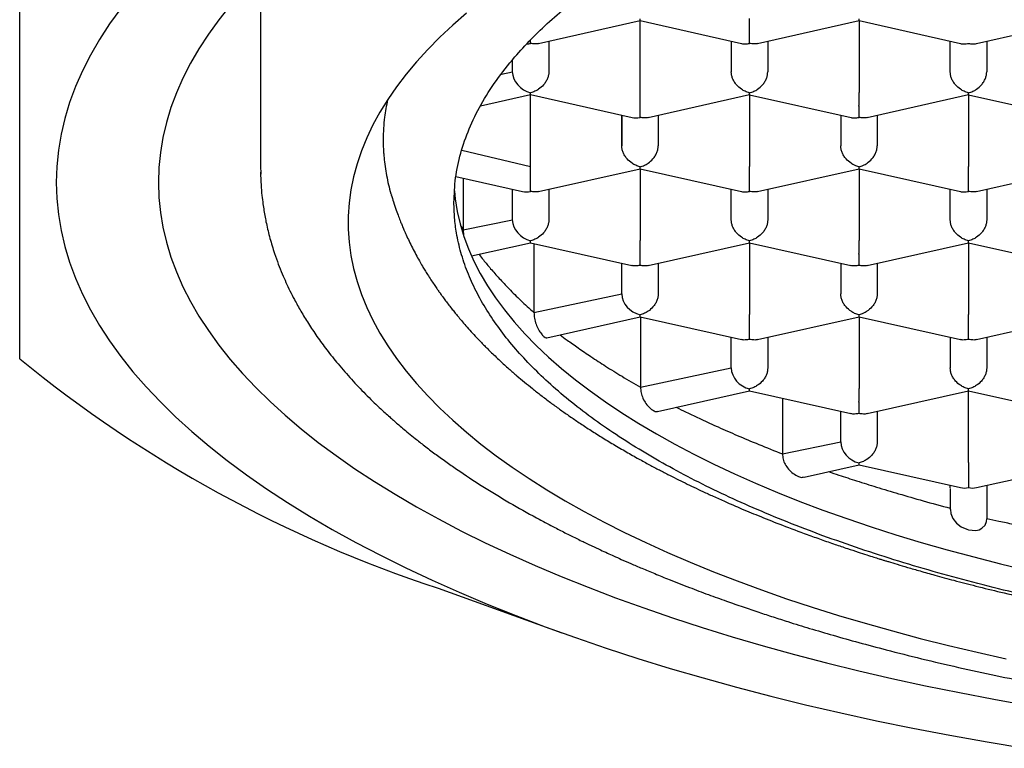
# Model space of a CAD drawing. Header units: millimetres. Extents: x 8 to 743, y 12 to 692.
# Tile 9 of 57: x 270.78 to 277.52, y 557.47 to 562.46. Entities that reach past the tile are written whole.
import ezdxf

# ---------------------------------------------------------------- set-up
doc = ezdxf.new("R2010")
doc.units = ezdxf.units.MM

msp = doc.modelspace()

# ---------------------------------------------------------------- linework, layer by layer
at = {"color": 7, "linetype": 'Continuous', "lineweight": 30}
for p, q in [((272.4261, 562.7865), (272.4261, 561.4354)), ((274.3313, 562.2989), (275.0263, 562.4557)), ((275.0261, 561.9634), (275.0261, 562.4557)), ((275.0263, 562.4556), (275.7213, 562.2988)), ((275.8313, 562.2989), (276.5263, 562.4557)), ((276.5261, 562.4557), (276.5261, 561.9634)), ((276.5263, 562.4556), (277.2213, 562.2988)), ((277.3308, 562.2988), (278.0263, 562.4557)), ((274.2761, 562.2995), (274.2761, 562.3221)), ((274.4011, 562.3147), (274.4011, 562.1044)), ((275.6511, 562.3147), (275.6511, 562.1044)), ((275.9011, 562.3147), (275.9011, 562.1044)), ((277.1511, 562.1044), (277.1511, 562.3147)), ((277.4011, 562.3147), (277.4011, 562.1044)), ((274.1511, 562.1044), (274.1511, 562.1844)), ((274.0762, 562.0887), (274.1511, 562.1044)), ((273.9327, 561.8706), (274.2761, 561.9481)), ((274.2761, 561.9481), (274.2761, 561.9612)), ((274.2761, 561.9481), (274.971, 561.7913)), ((274.2761, 561.4559), (274.2761, 561.9481)), ((275.0813, 561.7913), (275.7763, 561.9481)), ((275.7761, 561.9481), (275.7761, 561.4559)), ((275.7763, 561.948), (276.4713, 561.7912)), ((276.5813, 561.7913), (277.2763, 561.9481)), ((277.2761, 561.9481), (277.2761, 561.4559)), ((277.2763, 561.948), (277.9713, 561.7912)), ((274.9011, 561.8071), (274.9011, 561.5968)), ((274.9011, 561.5968), (274.9011, 561.8071)), ((275.1511, 561.8071), (275.1511, 561.5968)), ((276.4011, 561.8071), (276.4011, 561.5968)), ((276.6511, 561.8071), (276.6511, 561.5968)), ((273.8053, 561.5679), (274.2761, 561.4559)), ((272.4262, 561.4615), (272.428, 561.4025)), ((274.2761, 561.2844), (274.2761, 561.4559)), ((274.3313, 561.2838), (275.0263, 561.4406)), ((275.0261, 561.4405), (275.0261, 560.9483)), ((275.0263, 561.4405), (275.7213, 561.2837)), ((275.8313, 561.2838), (276.5263, 561.4406)), ((276.5261, 561.4405), (276.5261, 560.9483)), ((276.5263, 561.4405), (277.2213, 561.2837)), ((277.3313, 561.2838), (278.0263, 561.4406)), ((273.7646, 561.3867), (274.221, 561.2837)), ((273.8142, 561.3755), (273.8142, 561.0215)), ((274.1511, 561.0893), (274.1511, 561.2995)), ((274.4011, 561.2995), (274.4011, 561.0893)), ((275.6511, 561.0893), (275.6511, 561.2995)), ((275.9011, 561.2995), (275.9011, 561.0893)), ((277.1511, 561.0893), (277.1511, 561.2995)), ((277.4011, 561.2995), (277.4011, 561.0893)), ((273.8006, 561.0457), (273.8142, 561.0215)), ((273.8142, 561.0215), (274.1511, 561.0893)), ((273.8142, 561.0214), (273.8166, 560.9842)), ((273.8722, 560.8418), (274.2761, 560.9329)), ((274.2761, 560.9329), (274.2761, 560.946)), ((274.2761, 560.9329), (274.9708, 560.7762)), ((274.2995, 560.9276), (274.2995, 560.4542)), ((275.0813, 560.7762), (275.7763, 560.933)), ((275.7761, 560.9329), (275.7761, 560.4407)), ((275.7763, 560.9329), (276.4708, 560.7762)), ((276.5813, 560.7762), (277.2763, 560.933)), ((277.2761, 560.9329), (277.2761, 560.4407)), ((277.2763, 560.9329), (277.9708, 560.7762)), ((274.9011, 560.5817), (274.9011, 560.7919)), ((275.1511, 560.7919), (275.1511, 560.5817)), ((276.4011, 560.7919), (276.4011, 560.5817)), ((276.6511, 560.7919), (276.6511, 560.5817)), ((274.2995, 560.4542), (274.9011, 560.5817)), ((274.3871, 560.2812), (275.0261, 560.4254)), ((275.0261, 560.4254), (275.0261, 560.4384)), ((275.0261, 560.4254), (275.7208, 560.2686)), ((275.0295, 560.4246), (275.0295, 559.9422)), ((275.8313, 560.2686), (276.5263, 560.4254)), ((276.5261, 560.4254), (276.5261, 559.9331)), ((276.5263, 560.4253), (277.2208, 560.2686)), ((277.3313, 560.2686), (278.0263, 560.4254)), ((275.6511, 560.0741), (275.6511, 560.2844)), ((275.9011, 560.2844), (275.9011, 560.0741)), ((277.1511, 560.2844), (277.1511, 560.0741)), ((277.4011, 560.2844), (277.4011, 560.0741)), ((275.0295, 559.9422), (275.6511, 560.0741)), ((275.1459, 559.7756), (275.7761, 559.9178)), ((275.7761, 559.9178), (275.7761, 559.9309)), ((275.7761, 559.9178), (276.4708, 559.761)), ((276.5813, 559.761), (277.2763, 559.9178)), ((277.2761, 559.4256), (277.2761, 559.9178)), ((277.2763, 559.9177), (277.9708, 559.761)), ((276.0022, 559.8668), (276.0022, 559.4848)), ((276.4011, 559.5665), (276.4011, 559.7768)), ((276.6511, 559.7768), (276.6511, 559.5665)), ((276.0022, 559.4848), (276.4011, 559.5665)), ((276.1494, 559.3252), (276.5261, 559.4102)), ((276.5261, 559.4102), (276.5261, 559.4233)), ((276.5261, 559.4102), (277.221, 559.2534)), ((277.3311, 559.2534), (278.0263, 559.4103)), ((277.1511, 559.2516), (277.1511, 559.2692)), ((277.4011, 559.2692), (277.4011, 559.0397)), ((277.1511, 559.2486), (277.1511, 559.2483)), ((277.1511, 559.2483), (277.1511, 559.104)), ((273.642, 558.5637), (274.4893, 558.2585))]:
    msp.add_line(p, q, dxfattribs=at)
at = {"color": 7, "linetype": 'Continuous', "lineweight": 30, "flags": 128}
for points in [[(271.4687, 562.5396), (271.3924, 562.4338), (271.3231, 562.3272), (271.261, 562.2199), (271.2061, 562.1121), (271.1584, 562.0037), (271.118, 561.8949), (271.085, 561.7857), (271.0592, 561.6762), (271.0408, 561.5665), (271.0297, 561.4566), (271.0261, 561.3466), (271.0297, 561.2367), (271.0408, 561.1268), (271.0592, 561.0171), (271.085, 560.9076), (271.118, 560.7984), (271.1584, 560.6895), (271.2061, 560.5812), (271.261, 560.4733), (271.3231, 560.3661), (271.3924, 560.2595), (271.4687, 560.1537), (271.5522, 560.0486), (271.6427, 559.9445), (271.7401, 559.8413), (271.8444, 559.7392), (271.9554, 559.6382), (272.0733, 559.5383), (272.1977, 559.4397), (272.3288, 559.3424), (272.4663, 559.2464), (272.6102, 559.1519), (272.7604, 559.0589), (272.9167, 558.9675), (273.0791, 558.8777), (273.2475, 558.7896), (273.4217, 558.7033), (273.6017, 558.6187), (273.7873, 558.536), (273.9783, 558.4553), (274.1747, 558.3765), (274.3762, 558.2998), (274.5829, 558.2251), (274.7945, 558.1526), (275.0109, 558.0823), (275.2319, 558.0143), (275.4574, 557.9485), (275.6872, 557.885), (275.9212, 557.8239), (276.1592, 557.7652), (276.4011, 557.709), (276.6466, 557.6553), (276.8957, 557.6041), (277.1481, 557.5554), (277.4036, 557.5094), (277.6622, 557.466)], [(272.2179, 562.5601), (272.1399, 562.4619), (272.0685, 562.363), (272.0037, 562.2633), (271.9457, 562.1631), (271.8943, 562.0622), (271.8498, 561.9609), (271.812, 561.8592), (271.7811, 561.7571), (271.757, 561.6547), (271.7398, 561.5521), (271.7295, 561.4494), (271.7261, 561.3466)], [(273.8364, 562.5074), (273.7425, 562.4254), (273.6541, 562.3424), (273.5714, 562.2586), (273.4943, 562.1739), (273.4229, 562.0884), (273.3573, 562.0023), (273.2975, 561.9155), (273.2436, 561.8281), (273.1956, 561.7402), (273.1535, 561.6519), (273.1174, 561.5631), (273.0872, 561.474), (273.0631, 561.3846), (273.045, 561.295), (273.0329, 561.2053), (273.0268, 561.1154), (273.0268, 561.0255), (273.0329, 560.9357), (273.045, 560.8459), (273.0631, 560.7563), (273.0872, 560.667), (273.1174, 560.5778), (273.1535, 560.4891), (273.1956, 560.4007), (273.2436, 560.3128), (273.2975, 560.2255), (273.3573, 560.1387), (273.4229, 560.0525), (273.4943, 559.9671), (273.5714, 559.8824), (273.6541, 559.7985), (273.7425, 559.7156), (273.8364, 559.6335), (273.9359, 559.5525), (274.0407, 559.4725), (274.1509, 559.3936), (274.2663, 559.3158), (274.387, 559.2393), (274.5127, 559.164), (274.6435, 559.0901), (274.7792, 559.0175), (274.9197, 558.9464), (275.065, 558.8767), (275.2149, 558.8085), (275.3693, 558.7419), (275.5282, 558.6769), (275.6914, 558.6136), (275.8588, 558.5519), (276.0302, 558.492), (276.2057, 558.4339), (276.385, 558.3776), (276.568, 558.3231), (276.7546, 558.2706), (276.9447, 558.22), (277.1382, 558.1713), (277.3348, 558.1247), (277.5345, 558.0801)], [(271.7261, 561.3466), (271.7295, 561.2438), (271.7398, 561.1411), (271.757, 561.0385), (271.7811, 560.9362), (271.812, 560.8341), (271.8498, 560.7323), (271.8943, 560.631), (271.9457, 560.5302), (272.0037, 560.4299), (272.0685, 560.3303), (272.1399, 560.2313), (272.2179, 560.1332), (272.3025, 560.0358), (272.3936, 559.9394), (272.4911, 559.8439), (272.5949, 559.7494), (272.7051, 559.6561), (272.8214, 559.5639), (272.9439, 559.4729), (273.0725, 559.3832), (273.207, 559.2949), (273.3474, 559.2079), (273.4936, 559.1224), (273.6454, 559.0385), (273.8029, 558.9561), (273.9657, 558.8754), (274.134, 558.7963), (274.3075, 558.719), (274.486, 558.6436), (274.6696, 558.5699), (274.8581, 558.4982), (275.0513, 558.4284), (275.2491, 558.3606), (275.4514, 558.2949), (275.658, 558.2312), (275.8688, 558.1697), (276.0837, 558.1104), (276.3024, 558.0533), (276.5249, 557.9984), (276.7511, 557.9459), (276.9806, 557.8956), (277.2135, 557.8478), (277.4494, 557.8023), (277.6884, 557.7593)], [(273.7547, 561.2893), (273.7603, 561.2331), (273.7739, 561.1473), (273.7935, 561.0616), (273.8191, 560.9761), (273.8507, 560.891), (273.8883, 560.8062), (273.9318, 560.7219), (273.9812, 560.638), (274.0365, 560.5548), (274.0976, 560.4721), (274.1645, 560.3901), (274.2371, 560.3089), (274.3154, 560.2285), (274.3993, 560.149), (274.4888, 560.0704), (274.5837, 559.9928), (274.6841, 559.9162), (274.7898, 559.8407), (274.9008, 559.7664), (275.0169, 559.6933), (275.1381, 559.6215), (275.2643, 559.551), (275.3955, 559.4819), (275.5314, 559.4142), (275.672, 559.348), (275.8172, 559.2834), (275.9669, 559.2203), (276.121, 559.1588), (276.2794, 559.099), (276.4418, 559.041), (276.6083, 558.9847), (276.7787, 558.9302), (276.9528, 558.8775), (277.1306, 558.8268), (277.3119, 558.7779), (277.4965, 558.7311), (277.6844, 558.6862)], [(277.1521, 559.1041), (277.1548, 559.0761), (277.1699, 559.041), (277.1947, 559.0104), (277.2268, 558.9857), (277.2647, 558.9682), (277.2763, 558.9648), (277.3269, 558.9604), (277.349, 558.9651), (277.3686, 558.9745), (277.3897, 558.9963), (277.3994, 559.0218), (277.4011, 559.0398), (277.4011, 559.0398)]]:
    msp.add_lwpolyline(points, dxfattribs=at)
at = {"color": 7, "linetype": 'Continuous', "lineweight": 30}
msp.add_arc((276.4414, 567.0598), 8.9454, 230.70434, 251.76351, dxfattribs=at)
for centre, major_axis, start_param, end_param in [((274.2761, 562.4146), (0.1061, 0.0848), 3.962215, 4.154856), ((274.2761, 562.0762), (0.1061, -0.0848), 3.699126, 5.269922), ((275.0261, 561.907), (0.1061, 0.0848), 3.699126, 4.154856), ((274.2761, 561.3995), (0.1061, 0.0848), 3.699126, 4.154856), ((274.2761, 561.0611), (0.1061, -0.0848), 3.699126, 5.269922), ((275.0261, 560.5535), (0.1061, -0.0848), 3.699126, 5.269922), ((275.7761, 560.0459), (0.1061, -0.0848), 3.699126, 5.269922), ((276.5261, 559.5383), (0.1061, -0.0848), 3.699126, 5.269922), ((277.2761, 559.3692), (0.1061, 0.0848), 3.699126, 4.154856), ((277.2761, 559.3692), (0.1061, -0.0848), 5.269922, 5.725652)]:
    msp.add_ellipse(centre, major_axis=major_axis, ratio=0.779846, start_param=start_param, end_param=end_param, dxfattribs=at)
for points, knots in [([(273.7511, 561.2085), (273.7533, 561.265), (273.7578, 561.3778), (273.7942, 561.5465), (273.8521, 561.7143), (273.9336, 561.8806), (274.0378, 562.0449), (274.1549, 562.1945), (274.2789, 562.3294), (274.4047, 562.4503), (274.5432, 562.569), (274.6942, 562.6853), (274.8574, 562.7991), (275.0326, 562.9101), (275.2194, 563.0181), (275.4193, 563.1241), (275.6327, 563.2276), (275.8593, 563.3284), (276.0967, 563.4254), (276.3421, 563.5174), (276.5948, 563.6044), (276.8541, 563.6865), (277.1219, 563.7643), (277.4003, 563.8383), (277.6893, 563.9084), (277.9885, 563.9742), (278.2947, 564.0349), (278.6042, 564.09), (278.9164, 564.1394), (279.2306, 564.1832), (279.5492, 564.222), (279.8746, 564.2558), (280.2066, 564.2845), (280.5448, 564.3079), (280.8852, 564.3256), (281.2239, 564.3376), (281.5603, 564.3438), (281.894, 564.3446), (282.2275, 564.34), (282.5633, 564.3299), (282.901, 564.3141), (283.2399, 564.2924), (283.5761, 564.2652), (283.9058, 564.2327), (284.2286, 564.1951), (284.5441, 564.1527), (284.8549, 564.1052), (285.1632, 564.0523), (285.4684, 563.9937), (285.7699, 563.9294), (286.0641, 563.8602), (286.3476, 563.7869), (286.6204, 563.7096), (286.8822, 563.6288), (287.1352, 563.5438), (287.3813, 563.4539), (287.6196, 563.3591), (287.8497, 563.2594), (288.0686, 563.1561), (288.2741, 563.0502), (288.466, 562.942), (288.6446, 562.8318), (288.8113, 562.7189), (288.9674, 562.6023), (289.112, 562.482), (289.2447, 562.3582), (289.3637, 562.2324), (289.4733, 562.0993), (289.571, 561.9588), (289.6544, 561.8109), (289.7197, 561.6614), (289.7662, 561.5109), (289.7956, 561.3598), (289.7992, 561.2589), (289.8011, 561.2085)], [0, 0, 0, 0, 0.017177, 0.034366, 0.051542, 0.068719, 0.085908, 0.103085, 0.11632, 0.129566, 0.142812, 0.156047, 0.169273, 0.18251, 0.195747, 0.208973, 0.222582, 0.236204, 0.249826, 0.263436, 0.276662, 0.289899, 0.303136, 0.316361, 0.329971, 0.343593, 0.357215, 0.370825, 0.384051, 0.397288, 0.410525, 0.42375, 0.43736, 0.450982, 0.464604, 0.478214, 0.491439, 0.504677, 0.517914, 0.531139, 0.544749, 0.558371, 0.571993, 0.585603, 0.598828, 0.612065, 0.625302, 0.638528, 0.652138, 0.66576, 0.679382, 0.692992, 0.706217, 0.719454, 0.732691, 0.745917, 0.759527, 0.773149, 0.786771, 0.800381, 0.813606, 0.826843, 0.84008, 0.853306, 0.866916, 0.880538, 0.89416, 0.907769, 0.923111, 0.938489, 0.953885, 0.96928, 0.984658, 1, 1, 1, 1]), ([(270.7761, 560.1371), (270.7761, 560.1743), (270.7761, 560.2485), (270.7761, 560.3783), (270.7761, 560.5219), (270.7761, 560.6813), (270.7761, 560.8556), (270.7761, 561.045), (270.7761, 561.2496), (270.7761, 561.4707), (270.7761, 561.7102), (270.7761, 561.9685), (270.7761, 562.246), (270.7761, 562.5407), (270.7761, 562.8524), (270.7761, 563.1808), (270.7761, 563.5241), (270.7761, 563.7643), (270.7761, 563.8848)], [0, 0, 0, 0, 0.063985, 0.12754, 0.190673, 0.253412, 0.31581, 0.37683, 0.437669, 0.498413, 0.559155, 0.621231, 0.683494, 0.746029, 0.808907, 0.872179, 0.935875, 1, 1, 1, 1]), ([(275.0263, 562.4557), (275.0263, 562.4557), (275.0264, 562.4542), (275.0262, 562.4583), (275.0261, 562.4651), (275.0261, 562.4687)], [0, 0, 0, 0, 0.000643, 0.463034, 1, 1, 1, 1]), ([(275.7761, 562.2995), (275.7761, 562.3047), (275.7762, 562.3144), (275.7764, 562.3388), (275.776, 562.3669), (275.7761, 562.3979), (275.7761, 562.4236), (275.7761, 562.4484), (275.7761, 562.4636), (275.7761, 562.471)], [0, 0, 0, 0, 0.1651044, 0.3072931, 0.5226184, 0.6510258, 0.7726688, 0.8885917, 1, 1, 1, 1]), ([(276.5263, 562.4557), (276.5263, 562.4557), (276.5264, 562.4542), (276.5262, 562.4583), (276.5261, 562.4651), (276.5261, 562.4687)], [0, 0, 0, 0, 0.000643, 0.463034, 1, 1, 1, 1]), ([(274.3312, 562.2991), (274.3312, 562.299), (274.3238, 562.2958), (274.3047, 562.2956), (274.2861, 562.2982), (274.2761, 562.2995)], [0, 0, 0, 0, 0.004079, 0.46488, 1, 1, 1, 1]), ([(275.7213, 562.2988), (275.7213, 562.2988), (275.7287, 562.2956), (275.7476, 562.2955), (275.7661, 562.2981), (275.7761, 562.2995)], [0, 0, 0, 0, 0.000643, 0.463034, 1, 1, 1, 1]), ([(275.8312, 562.2991), (275.8312, 562.299), (275.8238, 562.2958), (275.8047, 562.2956), (275.7861, 562.2982), (275.7761, 562.2995)], [0, 0, 0, 0, 0.004079, 0.46488, 1, 1, 1, 1]), ([(277.2213, 562.2988), (277.2213, 562.2988), (277.2287, 562.2956), (277.2476, 562.2955), (277.2661, 562.2981), (277.2761, 562.2995)], [0, 0, 0, 0, 0.00065, 0.463038, 1, 1, 1, 1]), ([(277.2761, 562.2995), (277.286, 562.2981), (277.3046, 562.2955), (277.3234, 562.2956), (277.3308, 562.2988), (277.3308, 562.2988)], [0, 0, 0, 0, 0.53688, 0.999244, 1, 1, 1, 1]), ([(274.4011, 562.1044), (274.4006, 562.0971), (274.3997, 562.0821), (274.3925, 562.0589), (274.3809, 562.0359), (274.3614, 562.0093), (274.3353, 561.9871), (274.3049, 561.9696), (274.2861, 561.9641), (274.2761, 561.9612)], [0, 0, 0, 0, 0.111393, 0.227311, 0.348959, 0.477381, 0.69267, 0.834868, 1, 1, 1, 1]), ([(275.7761, 561.9612), (275.766, 561.9641), (275.7473, 561.9696), (275.7168, 561.9871), (275.6908, 562.0093), (275.6712, 562.0359), (275.6596, 562.0589), (275.6524, 562.0821), (275.6515, 562.0971), (275.6511, 562.1044)], [0, 0, 0, 0, 0.165104, 0.307293, 0.522618, 0.651026, 0.772669, 0.888592, 1, 1, 1, 1]), ([(275.7761, 561.9612), (275.7862, 561.9641), (275.805, 561.9695), (275.8357, 561.9869), (275.8613, 562.0093), (275.881, 562.0358), (275.8926, 562.0589), (275.8997, 562.0821), (275.9006, 562.0971), (275.9011, 562.1044)], [0, 0, 0, 0, 0.165104, 0.307293, 0.522618, 0.651026, 0.772669, 0.888592, 1, 1, 1, 1]), ([(277.2761, 561.9612), (277.266, 561.9641), (277.2473, 561.9696), (277.2168, 561.9871), (277.1908, 562.0093), (277.1712, 562.0359), (277.1596, 562.0589), (277.1524, 562.0821), (277.1515, 562.0971), (277.1511, 562.1044)], [0, 0, 0, 0, 0.165104, 0.307293, 0.522618, 0.651026, 0.772669, 0.888592, 1, 1, 1, 1]), ([(277.2761, 561.9612), (277.2862, 561.9641), (277.305, 561.9695), (277.3357, 561.9869), (277.3613, 562.0093), (277.381, 562.0358), (277.3926, 562.0589), (277.3997, 562.0821), (277.4006, 562.0971), (277.4011, 562.1044)], [0, 0, 0, 0, 0.165104, 0.307293, 0.522618, 0.651026, 0.772669, 0.888592, 1, 1, 1, 1]), ([(273.2965, 561.9121), (273.2884, 561.8725), (273.27, 561.7822), (273.2675, 561.6919), (273.2661, 561.6412)], [0, 0, 0, 0, 0.437871, 1, 1, 1, 1]), ([(275.0261, 561.792), (275.0261, 561.7972), (275.0262, 561.8068), (275.0264, 561.8312), (275.026, 561.8593), (275.0261, 561.8903), (275.0261, 561.916), (275.0261, 561.9408), (275.0261, 561.956), (275.0261, 561.9634)], [0, 0, 0, 0, 0.165104, 0.307293, 0.522618, 0.651026, 0.772669, 0.888592, 1, 1, 1, 1]), ([(275.7763, 561.9481), (275.7763, 561.9481), (275.7764, 561.9466), (275.7762, 561.9507), (275.7761, 561.9575), (275.7761, 561.9612)], [0, 0, 0, 0, 0.000643, 0.463034, 1, 1, 1, 1]), ([(276.5261, 561.792), (276.5261, 561.7972), (276.5262, 561.8068), (276.5264, 561.8312), (276.526, 561.8593), (276.5261, 561.8903), (276.5261, 561.916), (276.5261, 561.9408), (276.5261, 561.956), (276.5261, 561.9634)], [0, 0, 0, 0, 0.165104, 0.307293, 0.522618, 0.651026, 0.772669, 0.888592, 1, 1, 1, 1]), ([(277.2763, 561.9481), (277.2763, 561.9481), (277.2764, 561.9466), (277.2762, 561.9507), (277.2761, 561.9575), (277.2761, 561.9612)], [0, 0, 0, 0, 0.000643, 0.463034, 1, 1, 1, 1]), ([(275.0812, 561.7915), (275.0812, 561.7915), (275.0738, 561.7883), (275.0547, 561.788), (275.0361, 561.7906), (275.0261, 561.792)], [0, 0, 0, 0, 0.004079, 0.46488, 1, 1, 1, 1]), ([(276.4713, 561.7912), (276.4713, 561.7912), (276.4787, 561.788), (276.4976, 561.7879), (276.5161, 561.7906), (276.5261, 561.792)], [0, 0, 0, 0, 0.000643, 0.463034, 1, 1, 1, 1]), ([(276.5812, 561.7915), (276.5812, 561.7915), (276.5738, 561.7883), (276.5547, 561.788), (276.5361, 561.7906), (276.5261, 561.792)], [0, 0, 0, 0, 0.004079, 0.46488, 1, 1, 1, 1]), ([(273.2661, 561.6412), (273.2666, 561.6105), (273.2674, 561.5694), (273.2744, 561.4867), (273.2887, 561.3932), (273.3065, 561.3076), (273.3214, 561.2638), (273.3222, 561.2615)], [0, 0, 0, 0, 0.243013, 0.325022, 0.653111, 0.981201, 1, 1, 1, 1]), ([(275.0261, 561.4536), (275.016, 561.4565), (274.9973, 561.462), (274.9668, 561.4795), (274.9408, 561.5017), (274.9212, 561.5283), (274.9096, 561.5514), (274.9024, 561.5746), (274.9015, 561.5895), (274.9011, 561.5968)], [0, 0, 0, 0, 0.1651055, 0.3072945, 0.5226184, 0.6510264, 0.7726695, 0.8885923, 1, 1, 1, 1]), ([(275.0261, 561.4536), (275.0362, 561.4565), (275.055, 561.4619), (275.0857, 561.4793), (275.1113, 561.5018), (275.131, 561.5283), (275.1426, 561.5513), (275.1497, 561.5745), (275.1506, 561.5895), (275.1511, 561.5968)], [0, 0, 0, 0, 0.165104, 0.307293, 0.522618, 0.651026, 0.772669, 0.888592, 1, 1, 1, 1]), ([(276.5261, 561.4536), (276.516, 561.4565), (276.4973, 561.462), (276.4668, 561.4795), (276.4408, 561.5017), (276.4212, 561.5283), (276.4096, 561.5514), (276.4024, 561.5746), (276.4015, 561.5895), (276.4011, 561.5968)], [0, 0, 0, 0, 0.165104, 0.307293, 0.522618, 0.651026, 0.772669, 0.888592, 1, 1, 1, 1]), ([(276.5261, 561.4536), (276.5362, 561.4565), (276.555, 561.4619), (276.5857, 561.4793), (276.6113, 561.5018), (276.631, 561.5283), (276.6426, 561.5513), (276.6497, 561.5745), (276.6506, 561.5895), (276.6511, 561.5968)], [0, 0, 0, 0, 0.165104, 0.307293, 0.522618, 0.651026, 0.772669, 0.888592, 1, 1, 1, 1]), ([(275.0263, 561.4406), (275.0263, 561.4406), (275.0264, 561.4391), (275.0262, 561.4431), (275.0261, 561.4499), (275.0261, 561.4536)], [0, 0, 0, 0, 0.000643, 0.463034, 1, 1, 1, 1]), ([(275.7761, 561.2844), (275.7761, 561.2896), (275.7762, 561.2993), (275.7764, 561.3236), (275.776, 561.3518), (275.7761, 561.3828), (275.7761, 561.4084), (275.7761, 561.4332), (275.7761, 561.4484), (275.7761, 561.4559)], [0, 0, 0, 0, 0.165104, 0.307293, 0.522618, 0.651026, 0.772669, 0.888592, 1, 1, 1, 1]), ([(276.5263, 561.4406), (276.5263, 561.4406), (276.5264, 561.4391), (276.5262, 561.4431), (276.5261, 561.4499), (276.5261, 561.4536)], [0, 0, 0, 0, 0.000643, 0.463034, 1, 1, 1, 1]), ([(277.2761, 561.2844), (277.2761, 561.2896), (277.2762, 561.2993), (277.2764, 561.3236), (277.276, 561.3518), (277.2761, 561.3828), (277.2761, 561.4084), (277.2761, 561.4332), (277.2761, 561.4484), (277.2761, 561.4559)], [0, 0, 0, 0, 0.165104, 0.307293, 0.522618, 0.651026, 0.772669, 0.888592, 1, 1, 1, 1]), ([(272.4262, 561.4159), (272.427, 561.3868), (272.4285, 561.332), (272.435, 561.2595), (272.4421, 561.2002), (272.449, 561.1535), (272.4567, 561.109), (272.4694, 561.0459), (272.4893, 560.9637), (272.5175, 560.8707), (272.5468, 560.7881), (272.5735, 560.7213), (272.6001, 560.6605), (272.6279, 560.6018), (272.6616, 560.5358), (272.7031, 560.461), (272.7544, 560.3769), (272.8135, 560.2884), (272.8809, 560.196), (272.9451, 560.1155), (273.0021, 560.0485), (273.0486, 559.9964), (273.0961, 559.9453), (273.1445, 559.8955), (273.1922, 559.8482), (273.2372, 559.8053), (273.2762, 559.7692), (273.3088, 559.7398), (273.3375, 559.7144), (273.367, 559.6888), (273.4011, 559.6597), (273.4412, 559.6263), (273.4908, 559.5861), (273.551, 559.5389), (273.6206, 559.4863), (273.6941, 559.4328), (273.802, 559.3573), (273.946, 559.2624), (274.1287, 559.1514), (274.2791, 559.0666), (274.3938, 559.0052), (274.4717, 558.9646), (274.549, 558.9254), (274.6238, 558.8886), (274.6924, 558.8557), (274.7511, 558.8281), (274.8006, 558.8053), (274.848, 558.7837), (274.9012, 558.76), (274.9657, 558.7316), (275.0419, 558.6989), (275.1298, 558.6622), (275.2379, 558.6183), (275.3602, 558.5704), (275.4907, 558.5213), (275.6139, 558.4767), (275.7293, 558.4364), (275.8364, 558.4001), (275.9386, 558.3665), (276.0544, 558.3295), (276.191, 558.2874), (276.3525, 558.2398), (276.5272, 558.1906), (276.7285, 558.1368), (276.9563, 558.0795), (277.2064, 558.0209), (277.4603, 557.9656), (277.7135, 557.9145), (277.9655, 557.8674), (278.2584, 557.8169), (278.5925, 557.7649), (278.9709, 557.7135), (279.3513, 557.6689), (279.7358, 557.6309), (280.1218, 557.5997), (280.5083, 557.5751), (280.8947, 557.5572), (281.2827, 557.5457), (281.6739, 557.5407), (282.0677, 557.5423), (282.4633, 557.5506), (282.8576, 557.5657), (283.25, 557.5874), (283.6373, 557.6157), (284.0201, 557.6504), (284.3994, 557.6915), (284.7787, 557.7396), (285.1226, 557.7898), (285.4312, 557.8403), (285.7026, 557.8888), (285.9642, 557.9396), (286.2103, 557.9913), (286.4379, 558.0425), (286.6476, 558.0927), (286.8176, 558.1358), (286.9554, 558.1723), (287.0713, 558.2039), (287.196, 558.2392), (287.3324, 558.2791), (287.4679, 558.3205), (287.601, 558.3626), (287.7302, 558.4051), (287.8651, 558.4511), (288.0022, 558.4998), (288.1416, 558.5514), (288.2769, 558.6036), (288.405, 558.655), (288.5202, 558.7031), (288.6065, 558.7404), (288.6671, 558.7672), (288.7042, 558.7838), (288.7358, 558.7981), (288.7617, 558.8099), (288.7827, 558.8196), (288.8029, 558.829), (288.8271, 558.8403), (288.8589, 558.8553), (288.8986, 558.8743), (288.9461, 558.8973), (289.0011, 558.9244), (289.0633, 558.9557), (289.1312, 558.9907), (289.2197, 559.0375), (289.322, 559.0937), (289.4327, 559.1574), (289.5361, 559.2195), (289.6318, 559.2795), (289.7194, 559.3367), (289.7951, 559.3882), (289.8608, 559.4344), (289.9198, 559.4772), (289.9691, 559.514), (290.0109, 559.5461), (290.0458, 559.5733), (290.0797, 559.6004), (290.1127, 559.6272), (290.1461, 559.6549), (290.1824, 559.6857), (290.2286, 559.7259), (290.2848, 559.7764), (290.3467, 559.8346), (290.4065, 559.8936), (290.4616, 559.9506), (290.5123, 560.0055), (290.5587, 560.0581), (290.6008, 560.1079), (290.6388, 560.155), (290.6728, 560.1988), (290.703, 560.2393), (290.7301, 560.277), (290.7574, 560.3164), (290.7876, 560.3619), (290.8262, 560.4231), (290.8707, 560.4991), (290.9181, 560.5888), (290.9566, 560.6705), (290.9866, 560.7415), (291.0081, 560.797), (291.0258, 560.8472), (291.0386, 560.8864), (291.0481, 560.917), (291.0558, 560.9435), (291.064, 560.9732), (291.0732, 561.009), (291.083, 561.0507), (291.0937, 561.1019), (291.1044, 561.1632), (291.1141, 561.2355), (291.1216, 561.3162), (291.1232, 561.3726), (291.1241, 561.4023)], [0, 0, 0, 0, 0.005461, 0.010276, 0.014452, 0.018073, 0.021568, 0.025006, 0.032889, 0.040552, 0.045901, 0.050849, 0.055302, 0.059744, 0.064399, 0.07065, 0.077327, 0.084443, 0.092036, 0.100063, 0.104564, 0.109006, 0.113392, 0.11772, 0.121976, 0.125814, 0.129087, 0.131628, 0.13371, 0.135959, 0.138621, 0.141697, 0.145186, 0.149828, 0.154963, 0.160102, 0.165161, 0.176884, 0.188155, 0.198949, 0.203413, 0.20778, 0.212049, 0.216218, 0.21996, 0.223068, 0.225543, 0.227737, 0.230483, 0.233784, 0.237638, 0.242047, 0.246951, 0.253585, 0.259773, 0.265515, 0.270811, 0.275662, 0.280085, 0.28454, 0.291051, 0.29801, 0.305415, 0.313266, 0.323193, 0.333405, 0.343431, 0.353269, 0.362921, 0.372385, 0.386478, 0.400245, 0.413991, 0.427734, 0.441475, 0.454969, 0.468462, 0.481954, 0.495445, 0.509181, 0.522918, 0.536655, 0.550393, 0.564133, 0.57763, 0.59124, 0.605045, 0.619048, 0.629356, 0.639769, 0.65, 0.659648, 0.668711, 0.677187, 0.685077, 0.689646, 0.694369, 0.699655, 0.705504, 0.711917, 0.717352, 0.723135, 0.729267, 0.735747, 0.742173, 0.748966, 0.755236, 0.760982, 0.766204, 0.768374, 0.770309, 0.771953, 0.773306, 0.774368, 0.775254, 0.776504, 0.778187, 0.780302, 0.782851, 0.785833, 0.789249, 0.793099, 0.797171, 0.804263, 0.810858, 0.816955, 0.823279, 0.828958, 0.833993, 0.838381, 0.842369, 0.846278, 0.848867, 0.85142, 0.853938, 0.85642, 0.858867, 0.861588, 0.864853, 0.869767, 0.875163, 0.880342, 0.88529, 0.890005, 0.894487, 0.898707, 0.902592, 0.906298, 0.909632, 0.912594, 0.915558, 0.919209, 0.923526, 0.930153, 0.937168, 0.944526, 0.949014, 0.953335, 0.957088, 0.960272, 0.962077, 0.963861, 0.966118, 0.968865, 0.972102, 0.97583, 0.980851, 0.986554, 0.992937, 1, 1, 1, 1]), ([(273.3221, 561.2615), (273.327, 561.2449), (273.3377, 561.2084), (273.3548, 561.1582), (273.3705, 561.1151), (273.384, 561.0803), (273.3967, 561.0492), (273.4095, 561.0189), (273.4252, 560.9835), (273.4442, 560.9426), (273.4665, 560.8975), (273.4899, 560.8527), (273.5129, 560.8109), (273.5333, 560.7755), (273.5522, 560.7439), (273.5714, 560.7127), (273.5924, 560.6797), (273.6133, 560.6482), (273.6315, 560.6214), (273.6465, 560.6), (273.6604, 560.5805), (273.6758, 560.5591), (273.695, 560.5332), (273.7166, 560.5049), (273.7386, 560.4768), (273.7588, 560.4516), (273.7797, 560.4261), (273.8042, 560.3969), (273.8348, 560.3615), (273.8692, 560.323), (273.9035, 560.286), (273.9317, 560.2564), (273.9551, 560.2323), (273.9772, 560.21), (274.0032, 560.1843), (274.0335, 560.155), (274.0749, 560.116), (274.1247, 560.0707), (274.1805, 560.022), (274.2345, 559.9765), (274.2891, 559.932), (274.3486, 559.8853), (274.4106, 559.8384), (274.4736, 559.7923), (274.5362, 559.7481), (274.6021, 559.7031), (274.6735, 559.656), (274.7503, 559.6072), (274.833, 559.5565), (274.9183, 559.5062), (275.0028, 559.4583), (275.0795, 559.4162), (275.1496, 559.3789), (275.2138, 559.3456), (275.2754, 559.3145), (275.3345, 559.2853), (275.3949, 559.2561), (275.4592, 559.2258), (275.5306, 559.1929), (275.6186, 559.1534), (275.7267, 559.1066), (275.8572, 559.0524), (276.0067, 558.9933), (276.1455, 558.9412), (276.2663, 558.8977), (276.3582, 558.8657), (276.4424, 558.8372), (276.515, 558.8132), (276.5755, 558.7936), (276.6235, 558.7784), (276.6592, 558.7672), (276.6855, 558.759), (276.7071, 558.7523), (276.7405, 558.7421), (276.791, 558.7268), (276.8631, 558.7054), (276.949, 558.6805), (277.0547, 558.6507), (277.1817, 558.6163), (277.3322, 558.5772), (277.503, 558.5351), (277.6793, 558.494), (277.8587, 558.4546), (278.0382, 558.4174), (278.2277, 558.3804), (278.4752, 558.3353), (278.7774, 558.2854), (279.1343, 558.234), (279.49, 558.1899), (279.8434, 558.1529), (280.1937, 558.1226), (280.5399, 558.0988), (280.8813, 558.0812), (281.2171, 558.0694), (281.5467, 558.0631), (281.8969, 558.062), (282.2689, 558.0672), (282.6639, 558.0803), (283.0557, 558.1009), (283.4434, 558.1289), (283.8265, 558.164), (284.2041, 558.2063), (284.5755, 558.2555), (284.9269, 558.3096), (285.2581, 558.3673), (285.569, 558.4279), (285.8716, 558.4932), (286.1656, 558.5631), (286.3881, 558.621), (286.5401, 558.663), (286.6218, 558.6862), (286.6915, 558.7064), (286.7494, 558.7236), (286.7961, 558.7376), (286.836, 558.7498), (286.8789, 558.7631), (286.9338, 558.7803), (287.0045, 558.8029), (287.0854, 558.8294), (287.1707, 558.8581), (287.2732, 558.8936), (287.3915, 558.936), (287.5233, 558.9853), (287.6481, 559.0341), (287.7633, 559.081), (287.8704, 559.1263), (287.9748, 559.1721), (288.0809, 559.2203), (288.1854, 559.2698), (288.2835, 559.3181), (288.3724, 559.3634), (288.4604, 559.4099), (288.5527, 559.4604), (288.6551, 559.5187), (288.764, 559.5838), (288.877, 559.6549), (288.9877, 559.7285), (289.0915, 559.8015), (289.1715, 559.861), (289.2339, 559.9092), (289.2838, 559.949), (289.3355, 559.9915), (289.3846, 560.0333), (289.4276, 560.0712), (289.4718, 560.1111), (289.5182, 560.1545), (289.5683, 560.2033), (289.6199, 560.2555), (289.6746, 560.3136), (289.7318, 560.3776), (289.7867, 560.4428), (289.8386, 560.5083), (289.8805, 560.5644), (289.913, 560.6102), (289.9374, 560.6458), (289.9617, 560.6825), (289.988, 560.7239), (290.0156, 560.7695), (290.0429, 560.817), (290.0682, 560.8636), (290.0895, 560.905), (290.1082, 560.943), (290.126, 560.9809), (290.1438, 561.021), (290.1595, 561.0584), (290.1706, 561.0863), (290.1785, 561.1068), (290.1858, 561.126), (290.1952, 561.1519), (290.2072, 561.1867), (290.2183, 561.2206), (290.2248, 561.243), (290.2271, 561.2508)], [0, 0, 0, 0, 0.003577, 0.007926, 0.011645, 0.014527, 0.016627, 0.018947, 0.021773, 0.025322, 0.029103, 0.033071, 0.036641, 0.039702, 0.042096, 0.044809, 0.047839, 0.050801, 0.053183, 0.054984, 0.056537, 0.058439, 0.06083, 0.063652, 0.066305, 0.068631, 0.070631, 0.07336, 0.076667, 0.080626, 0.084381, 0.087362, 0.089249, 0.091405, 0.093964, 0.096927, 0.100239, 0.105834, 0.110786, 0.115239, 0.119896, 0.124817, 0.130212, 0.135151, 0.139994, 0.14496, 0.1504, 0.156322, 0.162259, 0.168463, 0.17426, 0.179361, 0.183839, 0.188279, 0.192023, 0.195806, 0.199628, 0.203505, 0.207856, 0.212868, 0.219624, 0.227297, 0.235885, 0.245385, 0.250649, 0.255834, 0.26036, 0.264217, 0.267406, 0.269927, 0.27178, 0.272987, 0.274041, 0.27515, 0.278194, 0.281885, 0.286287, 0.2914, 0.29797, 0.30543, 0.31378, 0.32302, 0.330905, 0.339338, 0.34827, 0.357229, 0.373287, 0.389051, 0.404521, 0.419696, 0.434577, 0.449165, 0.463459, 0.477459, 0.491166, 0.50458, 0.521102, 0.537573, 0.553996, 0.570374, 0.586708, 0.603, 0.619251, 0.635454, 0.649885, 0.664227, 0.678481, 0.692647, 0.706711, 0.711433, 0.715575, 0.719136, 0.722116, 0.724515, 0.726371, 0.728333, 0.731198, 0.734967, 0.739485, 0.744084, 0.748687, 0.756151, 0.763625, 0.770863, 0.777569, 0.783744, 0.789902, 0.796447, 0.803247, 0.809508, 0.815239, 0.820604, 0.827005, 0.833966, 0.841819, 0.850225, 0.858776, 0.866991, 0.874627, 0.878273, 0.882548, 0.887296, 0.891679, 0.895576, 0.898987, 0.903902, 0.908695, 0.913548, 0.919306, 0.92555, 0.931843, 0.937642, 0.943647, 0.947118, 0.949976, 0.953121, 0.95682, 0.960824, 0.964947, 0.969019, 0.972684, 0.975382, 0.978517, 0.982068, 0.985249, 0.98767, 0.988843, 0.990188, 0.992198, 0.994875, 0.998219, 1, 1, 1, 1]), ([(274.3312, 561.2839), (274.3312, 561.2839), (274.3238, 561.2807), (274.3047, 561.2804), (274.2861, 561.283), (274.2761, 561.2844)], [0, 0, 0, 0, 0.004079, 0.46488, 1, 1, 1, 1]), ([(275.7213, 561.2837), (275.7213, 561.2837), (275.7287, 561.2805), (275.7476, 561.2804), (275.7661, 561.283), (275.7761, 561.2844)], [0, 0, 0, 0, 0.000643, 0.463034, 1, 1, 1, 1]), ([(275.8312, 561.2839), (275.8312, 561.2839), (275.8238, 561.2807), (275.8047, 561.2804), (275.7861, 561.283), (275.7761, 561.2844)], [0, 0, 0, 0, 0.004079, 0.46488, 1, 1, 1, 1]), ([(277.2213, 561.2837), (277.2213, 561.2837), (277.2287, 561.2805), (277.2476, 561.2804), (277.2661, 561.283), (277.2761, 561.2844)], [0, 0, 0, 0, 0.000643, 0.463034, 1, 1, 1, 1]), ([(277.3312, 561.2839), (277.3312, 561.2839), (277.3238, 561.2807), (277.3047, 561.2804), (277.2861, 561.283), (277.2761, 561.2844)], [0, 0, 0, 0, 0.004079, 0.46488, 1, 1, 1, 1]), ([(289.8011, 561.2085), (289.7998, 561.1664), (289.7973, 561.082), (289.7769, 560.9554), (289.7443, 560.829), (289.6932, 560.689), (289.6185, 560.5364), (289.5143, 560.3721), (289.3973, 560.2225), (289.2732, 560.0876), (289.1474, 559.9668), (289.0089, 559.8481), (288.8579, 559.7318), (288.6947, 559.6181), (288.5195, 559.5071), (288.3327, 559.3991), (288.1328, 559.2932), (287.9195, 559.1898), (287.6928, 559.089), (287.4554, 558.9921), (287.21, 558.9001), (286.9573, 558.8131), (286.698, 558.731), (286.4302, 558.6532), (286.1518, 558.5792), (285.8629, 558.5091), (285.5636, 558.4433), (285.2574, 558.3825), (284.948, 558.3274), (284.6358, 558.2779), (284.3216, 558.234), (284.003, 558.1952), (283.6775, 558.1612), (283.3455, 558.1325), (283.0073, 558.109), (282.667, 558.0913), (282.3478, 558.08), (282.0507, 558.074), (281.7593, 558.0721), (281.4511, 558.0745), (281.126, 558.0823), (280.8012, 558.0952), (280.4419, 558.1153), (280.05, 558.1447), (279.628, 558.1857), (279.244, 558.2318), (278.8975, 558.2806), (278.5872, 558.3302), (278.2825, 558.3847), (277.9843, 558.4441), (277.6932, 558.5081), (277.4095, 558.5768), (277.1333, 558.65), (276.8626, 558.7283), (276.5982, 558.8118), (276.3406, 558.9005), (276.0929, 558.9934), (275.8579, 559.0895), (275.6356, 559.1883), (275.4261, 559.2898), (275.2275, 559.3945), (275.0384, 559.5034), (274.8596, 559.6165), (274.6917, 559.7335), (274.5367, 559.8532), (274.3963, 559.9743), (274.2704, 560.0963), (274.1586, 560.2192), (274.0599, 560.3438), (273.9738, 560.471), (273.9008, 560.6008), (273.8415, 560.733), (273.7966, 560.866), (273.7688, 560.9898), (273.7536, 561.104), (273.7519, 561.1737), (273.7511, 561.2085)], [0, 0, 0, 0, 0.0128439, 0.0256879, 0.0386164, 0.0515449, 0.0687215, 0.0859105, 0.103087, 0.1163218, 0.129568, 0.1428143, 0.1560491, 0.1692746, 0.1825115, 0.1957485, 0.208974, 0.2225836, 0.2362056, 0.2498277, 0.2634372, 0.2766627, 0.2898997, 0.3031367, 0.3163622, 0.3299717, 0.3435938, 0.3572158, 0.3708254, 0.3840509, 0.3972879, 0.4105248, 0.4237503, 0.4373599, 0.4509819, 0.464604, 0.4782135, 0.4891004, 0.5, 0.5128893, 0.5257786, 0.5387534, 0.5517281, 0.5689656, 0.5862158, 0.6034533, 0.6167377, 0.6300338, 0.6433298, 0.6566142, 0.6698397, 0.6830767, 0.6963136, 0.7095391, 0.7231487, 0.7367707, 0.7503928, 0.7640023, 0.7772279, 0.7904648, 0.8037018, 0.8169273, 0.8305369, 0.8441589, 0.8577809, 0.8713905, 0.884616, 0.897853, 0.9110899, 0.9243155, 0.937925, 0.9515471, 0.9651691, 0.9787787, 0.9893834, 1, 1, 1, 1]), ([(274.4011, 561.0893), (274.4006, 561.0819), (274.3997, 561.067), (274.3925, 561.0438), (274.3809, 561.0207), (274.3614, 560.9941), (274.3353, 560.972), (274.3049, 560.9544), (274.2861, 560.949), (274.2761, 560.946)], [0, 0, 0, 0, 0.1113932, 0.2273113, 0.3489592, 0.477381, 0.6926704, 0.8348682, 1, 1, 1, 1]), ([(275.7761, 560.946), (275.766, 560.949), (275.7473, 560.9544), (275.7168, 560.972), (275.6908, 560.9941), (275.6712, 561.0207), (275.6596, 561.0438), (275.6524, 561.067), (275.6515, 561.0819), (275.6511, 561.0893)], [0, 0, 0, 0, 0.165104, 0.307293, 0.522618, 0.651026, 0.772669, 0.888592, 1, 1, 1, 1]), ([(275.9011, 561.0893), (275.9006, 561.0819), (275.8997, 561.067), (275.8925, 561.0438), (275.8809, 561.0207), (275.8614, 560.9941), (275.8353, 560.972), (275.8049, 560.9544), (275.7861, 560.949), (275.7761, 560.946)], [0, 0, 0, 0, 0.111393, 0.227311, 0.348959, 0.477381, 0.69267, 0.834868, 1, 1, 1, 1]), ([(277.2761, 560.946), (277.266, 560.949), (277.2473, 560.9544), (277.2168, 560.972), (277.1908, 560.9941), (277.1712, 561.0207), (277.1596, 561.0438), (277.1524, 561.067), (277.1515, 561.0819), (277.1511, 561.0893)], [0, 0, 0, 0, 0.1651044, 0.3072931, 0.5226184, 0.6510258, 0.7726688, 0.8885917, 1, 1, 1, 1]), ([(277.4011, 561.0893), (277.4006, 561.0819), (277.3997, 561.067), (277.3925, 561.0438), (277.3809, 561.0207), (277.3614, 560.9941), (277.3353, 560.972), (277.3049, 560.9544), (277.2861, 560.949), (277.2761, 560.946)], [0, 0, 0, 0, 0.111393, 0.227311, 0.348959, 0.477381, 0.69267, 0.834868, 1, 1, 1, 1]), ([(275.0261, 560.7768), (275.0261, 560.782), (275.0262, 560.7917), (275.0264, 560.8161), (275.026, 560.8442), (275.0261, 560.8752), (275.0261, 560.9008), (275.0261, 560.9257), (275.0261, 560.9408), (275.0261, 560.9483)], [0, 0, 0, 0, 0.1651044, 0.3072931, 0.5226184, 0.6510258, 0.7726688, 0.8885917, 1, 1, 1, 1]), ([(275.7763, 560.933), (275.7763, 560.933), (275.7764, 560.9315), (275.7762, 560.9356), (275.7761, 560.9424), (275.7761, 560.946)], [0, 0, 0, 0, 0.000643, 0.463034, 1, 1, 1, 1]), ([(276.5261, 560.7768), (276.5261, 560.782), (276.5262, 560.7917), (276.5264, 560.8161), (276.526, 560.8442), (276.5261, 560.8752), (276.5261, 560.9008), (276.5261, 560.9257), (276.5261, 560.9408), (276.5261, 560.9483)], [0, 0, 0, 0, 0.165104, 0.307293, 0.522618, 0.651026, 0.772669, 0.888592, 1, 1, 1, 1]), ([(277.2763, 560.933), (277.2763, 560.933), (277.2764, 560.9315), (277.2762, 560.9356), (277.2761, 560.9424), (277.2761, 560.946)], [0, 0, 0, 0, 0.000643, 0.463034, 1, 1, 1, 1]), ([(273.923, 560.8533), (273.933, 560.8404), (273.9582, 560.8077), (274.0037, 560.7527), (274.0618, 560.6865), (274.1301, 560.6142), (274.209, 560.5359), (274.2685, 560.4822), (274.2995, 560.4542)], [0, 0, 0, 0, 0.096869, 0.24609, 0.411013, 0.591639, 0.787967, 1, 1, 1, 1]), ([(275.0261, 560.7768), (275.0161, 560.7754), (274.9974, 560.7729), (274.9784, 560.7731), (274.971, 560.7763), (274.9709, 560.7763)], [0, 0, 0, 0, 0.535036, 0.99581, 1, 1, 1, 1]), ([(275.0812, 560.7763), (275.0812, 560.7763), (275.0738, 560.7731), (275.0547, 560.7729), (275.0361, 560.7754), (275.0261, 560.7768)], [0, 0, 0, 0, 0.004079, 0.46488, 1, 1, 1, 1]), ([(276.5261, 560.7768), (276.5161, 560.7754), (276.4974, 560.7729), (276.4784, 560.7731), (276.471, 560.7763), (276.4709, 560.7763)], [0, 0, 0, 0, 0.535032, 0.995805, 1, 1, 1, 1]), ([(276.5812, 560.7763), (276.5812, 560.7763), (276.5738, 560.7731), (276.5547, 560.7729), (276.5361, 560.7754), (276.5261, 560.7768)], [0, 0, 0, 0, 0.004079, 0.46488, 1, 1, 1, 1]), ([(275.1511, 560.5817), (275.1506, 560.5744), (275.1497, 560.5594), (275.1425, 560.5362), (275.1309, 560.5132), (275.1114, 560.4866), (275.0853, 560.4644), (275.0549, 560.4469), (275.0361, 560.4414), (275.0261, 560.4384)], [0, 0, 0, 0, 0.111393, 0.227311, 0.348959, 0.477381, 0.69267, 0.834868, 1, 1, 1, 1]), ([(276.5261, 560.4384), (276.516, 560.4414), (276.4973, 560.4468), (276.4668, 560.4644), (276.4408, 560.4866), (276.4212, 560.5132), (276.4096, 560.5362), (276.4024, 560.5594), (276.4015, 560.5744), (276.4011, 560.5817)], [0, 0, 0, 0, 0.165104, 0.307293, 0.522618, 0.651026, 0.772669, 0.888592, 1, 1, 1, 1]), ([(276.6511, 560.5817), (276.6506, 560.5744), (276.6497, 560.5594), (276.6425, 560.5362), (276.6309, 560.5132), (276.6114, 560.4866), (276.5853, 560.4644), (276.5549, 560.4469), (276.5361, 560.4414), (276.5261, 560.4384)], [0, 0, 0, 0, 0.1113932, 0.2273113, 0.3489592, 0.477381, 0.6926704, 0.8348682, 1, 1, 1, 1]), ([(274.2994, 560.4541), (274.2998, 560.4411), (274.3007, 560.4151), (274.3128, 560.3738), (274.3302, 560.3363), (274.3498, 560.3068), (274.368, 560.2877), (274.3806, 560.2793), (274.3855, 560.282), (274.3867, 560.2827)], [0, 0, 0, 0, 0.159378, 0.318707, 0.47928, 0.639898, 0.782125, 0.942949, 1, 1, 1, 1]), ([(275.7761, 560.2692), (275.7761, 560.2744), (275.7762, 560.2841), (275.7764, 560.3085), (275.776, 560.3366), (275.7761, 560.3676), (275.7761, 560.3933), (275.7761, 560.4181), (275.7761, 560.4333), (275.7761, 560.4407)], [0, 0, 0, 0, 0.1651044, 0.3072931, 0.5226184, 0.6510258, 0.7726688, 0.8885917, 1, 1, 1, 1]), ([(276.5263, 560.4254), (276.5263, 560.4254), (276.5264, 560.4239), (276.5262, 560.428), (276.5261, 560.4348), (276.5261, 560.4384)], [0, 0, 0, 0, 0.000643, 0.463034, 1, 1, 1, 1]), ([(277.2761, 560.2692), (277.2761, 560.2744), (277.2762, 560.2841), (277.2764, 560.3085), (277.276, 560.3366), (277.2761, 560.3676), (277.2761, 560.3933), (277.2761, 560.4181), (277.2761, 560.4333), (277.2761, 560.4407)], [0, 0, 0, 0, 0.165104, 0.307293, 0.522618, 0.651026, 0.772669, 0.888592, 1, 1, 1, 1]), ([(274.4777, 560.3017), (274.4938, 560.2897), (274.5343, 560.2596), (274.6048, 560.2095), (274.6922, 560.1498), (274.7919, 560.0848), (274.9045, 560.0147), (274.9868, 559.967), (275.0295, 559.9422)], [0, 0, 0, 0, 0.098804, 0.247705, 0.412273, 0.592512, 0.788421, 1, 1, 1, 1]), ([(275.7761, 560.2692), (275.7661, 560.2679), (275.7474, 560.2653), (275.7284, 560.2655), (275.721, 560.2687), (275.7209, 560.2688)], [0, 0, 0, 0, 0.5350363, 0.9958101, 1, 1, 1, 1]), ([(275.8312, 560.2688), (275.8312, 560.2687), (275.8238, 560.2655), (275.8047, 560.2653), (275.7861, 560.2679), (275.7761, 560.2692)], [0, 0, 0, 0, 0.004079, 0.46488, 1, 1, 1, 1]), ([(277.2761, 560.2692), (277.2661, 560.2679), (277.2474, 560.2653), (277.2284, 560.2655), (277.221, 560.2687), (277.2209, 560.2688)], [0, 0, 0, 0, 0.535032, 0.995805, 1, 1, 1, 1]), ([(277.3312, 560.2688), (277.3312, 560.2687), (277.3238, 560.2655), (277.3047, 560.2653), (277.2861, 560.2679), (277.2761, 560.2692)], [0, 0, 0, 0, 0.004079, 0.46488, 1, 1, 1, 1]), ([(275.9011, 560.0741), (275.9006, 560.0668), (275.8997, 560.0518), (275.8925, 560.0286), (275.8809, 560.0056), (275.8614, 559.979), (275.8353, 559.9568), (275.8049, 559.9393), (275.7861, 559.9338), (275.7761, 559.9309)], [0, 0, 0, 0, 0.111393, 0.227311, 0.348959, 0.477381, 0.69267, 0.834868, 1, 1, 1, 1]), ([(277.2761, 559.9309), (277.266, 559.9338), (277.2473, 559.9393), (277.2168, 559.9568), (277.1908, 559.979), (277.1712, 560.0056), (277.1596, 560.0286), (277.1524, 560.0518), (277.1515, 560.0668), (277.1511, 560.0741)], [0, 0, 0, 0, 0.165104, 0.307293, 0.522618, 0.651026, 0.772669, 0.888592, 1, 1, 1, 1]), ([(277.4011, 560.0741), (277.4006, 560.0668), (277.3997, 560.0518), (277.3925, 560.0286), (277.3809, 560.0056), (277.3614, 559.979), (277.3353, 559.9568), (277.3049, 559.9393), (277.2861, 559.9338), (277.2761, 559.9309)], [0, 0, 0, 0, 0.111393, 0.227311, 0.348959, 0.477381, 0.69267, 0.834868, 1, 1, 1, 1]), ([(275.0296, 559.942), (275.0301, 559.9294), (275.031, 559.9043), (275.0452, 559.8649), (275.0663, 559.8288), (275.092, 559.7993), (275.1174, 559.7807), (275.1359, 559.7731), (275.1435, 559.7763), (275.1456, 559.7772)], [0, 0, 0, 0, 0.153817, 0.307478, 0.465439, 0.630026, 0.785194, 0.940316, 1, 1, 1, 1]), ([(276.5261, 559.7617), (276.5261, 559.7669), (276.5262, 559.7766), (276.5264, 559.8009), (276.526, 559.829), (276.5261, 559.86), (276.5261, 559.8857), (276.5261, 559.9105), (276.5261, 559.9257), (276.5261, 559.9331)], [0, 0, 0, 0, 0.165104, 0.307293, 0.522618, 0.651026, 0.772669, 0.888592, 1, 1, 1, 1]), ([(277.2763, 559.9178), (277.2763, 559.9178), (277.2764, 559.9163), (277.2762, 559.9204), (277.2761, 559.9272), (277.2761, 559.9309)], [0, 0, 0, 0, 0.000643, 0.463034, 1, 1, 1, 1]), ([(275.274, 559.8045), (275.2965, 559.7935), (275.3523, 559.7662), (275.4478, 559.721), (275.5643, 559.6677), (275.6956, 559.61), (275.8421, 559.5482), (275.9475, 559.5065), (276.0022, 559.4848)], [0, 0, 0, 0, 0.10044, 0.249069, 0.413338, 0.59325, 0.788803, 1, 1, 1, 1]), ([(276.5261, 559.7617), (276.5161, 559.7603), (276.4974, 559.7577), (276.4784, 559.758), (276.471, 559.7612), (276.4709, 559.7612)], [0, 0, 0, 0, 0.535036, 0.99581, 1, 1, 1, 1]), ([(276.5812, 559.7612), (276.5812, 559.7612), (276.5738, 559.758), (276.5547, 559.7577), (276.5361, 559.7603), (276.5261, 559.7617)], [0, 0, 0, 0, 0.004079, 0.46488, 1, 1, 1, 1]), ([(276.6511, 559.5665), (276.6506, 559.5592), (276.6497, 559.5443), (276.6425, 559.5211), (276.6309, 559.498), (276.6114, 559.4714), (276.5853, 559.4492), (276.5549, 559.4317), (276.5361, 559.4262), (276.5261, 559.4233)], [0, 0, 0, 0, 0.1113932, 0.2273113, 0.3489592, 0.477381, 0.6926704, 0.8348682, 1, 1, 1, 1]), ([(276.0026, 559.4848), (276.0031, 559.4729), (276.004, 559.4491), (276.0193, 559.4125), (276.0429, 559.3785), (276.075, 559.3483), (276.1091, 559.3292), (276.1353, 559.3219), (276.146, 559.3258), (276.149, 559.3269)], [0, 0, 0, 0, 0.141867, 0.283463, 0.43235, 0.597671, 0.781466, 0.937506, 1, 1, 1, 1]), ([(277.2761, 559.4256), (277.276, 559.4181), (277.276, 559.403), (277.276, 559.3781), (277.276, 559.3525), (277.2761, 559.3215), (277.2757, 559.2933), (277.2759, 559.269), (277.276, 559.2593), (277.2761, 559.2541)], [0, 0, 0, 0, 0.111393, 0.227311, 0.348959, 0.477381, 0.69267, 0.834868, 1, 1, 1, 1]), ([(276.3171, 559.3631), (276.3408, 559.3552), (276.4041, 559.3342), (276.5135, 559.2989), (276.6496, 559.2562), (276.8015, 559.2104), (276.9696, 559.1616), (277.089, 559.1291), (277.1511, 559.1122)], [0, 0, 0, 0, 0.089954, 0.240312, 0.406495, 0.588503, 0.786338, 1, 1, 1, 1]), ([(277.983, 558.9165), (277.9328, 558.9269), (277.8379, 558.9465), (277.7051, 558.9748), (277.5891, 558.9997), (277.4895, 559.0212), (277.4288, 559.0338), (277.4009, 559.0396)], [0, 0, 0, 0, 0.2532926, 0.4799303, 0.6799197, 0.8532711, 1, 1, 1, 1])]:
    msp.add_open_spline(points, degree=3, knots=knots, dxfattribs=at)

doc.saveas('drawing.dxf')
